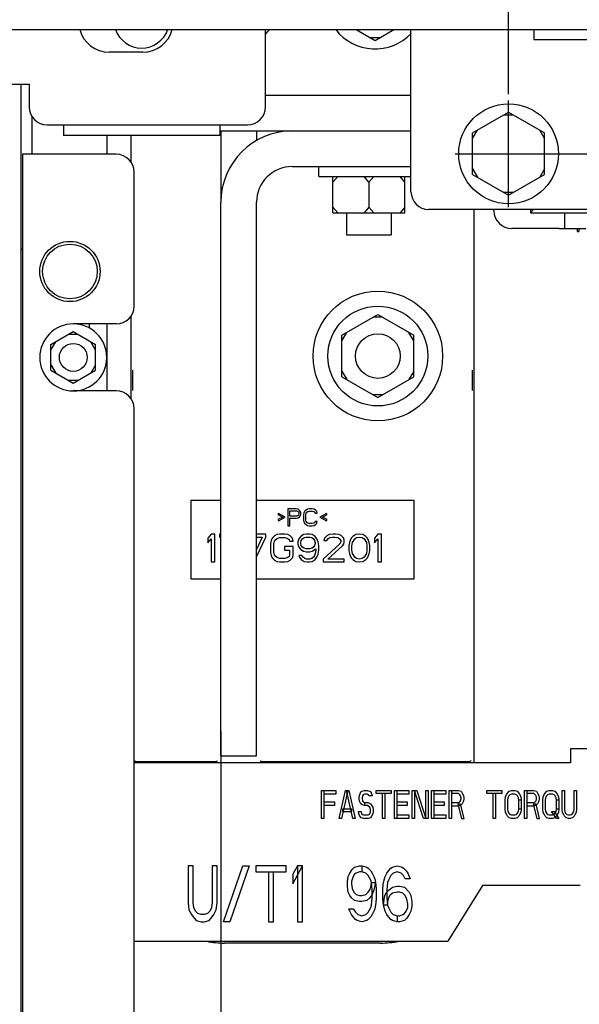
# Paper-space layout 'SUBMITTAL_E3H_2_2' of a CAD drawing. Header units: millimetres. Extents: x 0 to 841, y 0 to 594.
# Tile 25 of 58: x 381 to 412, y 300 to 353. Entities that reach past the tile are written whole.
import ezdxf

# ---------------------------------------------------------------- set-up
doc = ezdxf.new("R2010")
doc.units = ezdxf.units.MM
doc.header["$LTSCALE"] = 46.255
doc.linetypes.add('CENTER', pattern=[0.6, 0.375, -0.075, 0.075, -0.075])
doc.layers.get('0').update_dxf_attribs({"linetype": 'CONTINUOUS'})
for name, color, linetype in [('002___PRT_ALL_AXES', 7, 'CONTINUOUS'), ('02___PRT_ALL_AXES', 7, 'CONTINUOUS'), ('DEFAULT_1', 7, 'CENTER'), ('DRAFTS', 7, 'CONTINUOUS'), ('ROUNDS', 7, 'CONTINUOUS')]:
    doc.layers.add(name, color=color, linetype=linetype)
doc.styles.get("Standard").update_dxf_attribs({"font": 'txt', "width": 0.725})
doc.dimstyles.new('DIMSTYLE_3', dxfattribs={"dimtxt": 3.5, "dimasz": 4.8, "dimexe": 3.2, "dimexo": 1.6, "dimgap": 0.875, "dimtad": 0, "dimtih": 1, "dimtoh": 1, "dimdec": 1, "dimzin": 0, "dimdsep": 46, "dimtxsty": 'STANDARD', "dimblk": 'CLOSED', "dimblk1": 'CLOSED', "dimblk2": 'CLOSED', "dimcen": 0.09, "dimadec": 0, "dimazin": 0, "dimtp": 0.4, "dimtm": 0.4, "dimtfac": 1, "dimtdec": 1, "dimtofl": 0, "dimtmove": 0, "dimatfit": 3, "dimldrblk": 'CLOSED', "dimfxl": 1, "dimtolj": 1, "dimtzin": 0, "dimarcsym": 0})

# ---------------------------------------------------------------- blocks, each defined once
blk = doc.blocks.new('*D43')
at = {"color": 2, "linetype": 'CONTINUOUS'}
blk.add_line((392.283, 314.372), (392.283, 262.02), dxfattribs=at)
at = {"color": 2, "linetype": 'CONTINUOUS', "insert": (390.533, 260.27), "char_height": 3.5, "width": 15.225, "attachment_point": 3, "rotation": 90, "line_spacing_factor": 0.9}
blk.add_mtext('284\\P[11.2]', dxfattribs=at)
blk = doc.blocks.new('_CLOSED')
at = {"color": 0, "linetype": 'BYBLOCK'}
for p, q in [((0, 0), (-1, 0.167)), ((-1, 0.167), (-1, -0.167)), ((-1, -0.167), (0, 0)), ((-1, 0), (0, 0))]:
    blk.add_line(p, q, dxfattribs=at)
blk = doc.blocks.new('*D54')
at = {"color": 2, "linetype": 'CONTINUOUS'}
blk.add_line((407.761, 348.642), (407.761, 362.951), dxfattribs=at)
at = {"color": 2, "linetype": 'CONTINUOUS', "insert": (406.011, 364.701), "char_height": 3.5, "width": 15.225, "attachment_point": 1, "rotation": 90, "line_spacing_factor": 0.9}
blk.add_mtext('336\\P[13.2]', dxfattribs=at)

psp = doc.layouts.new('SUBMITTAL_E3H_2_2')

# ---------------------------------------------------------------- linework, layer by layer
at = {"color": 3, "linetype": 'CONTINUOUS'}
for p, q in [((307.069, 352.117), (459.229, 352.117)), ((394.203, 346.672), (394.203, 346.132)), ((381.619, 345.414), (381.619, 284.604)), ((382.519, 345.414), (381.619, 345.414))]:
    psp.add_line(p, q, dxfattribs=at)
at = {"color": 7, "linetype": 'CONTINUOUS'}
for p, q in [((399.566, 352.117), (400.579, 351.532)), ((400.579, 351.532), (401.592, 352.117)), ((402.511, 343.402), (402.511, 352.117)), ((409.111, 352.117), (409.111, 351.589)), ((400.838, 351.682), (400.319, 351.682)), ((409.111, 351.589), (439.994, 351.589)), ((388.084, 350.902), (386.284, 350.902)), ((379.099, 349.192), (381.979, 349.192)), ((381.544, 280.014), (381.544, 349.192)), ((382.144, 345.414), (382.144, 347.434)), ((405.826, 346.559), (407.761, 347.676)), ((408.021, 347.526), (407.501, 347.526)), ((407.761, 347.676), (409.696, 346.559)), ((392.283, 346.672), (392.283, 342.832)), ((405.826, 346.259), (406.086, 346.709)), ((405.826, 344.325), (405.826, 346.559)), ((409.696, 346.259), (409.436, 346.709)), ((409.696, 344.325), (409.696, 346.559)), ((397.564, 344.212), (397.564, 344.752)), ((397.564, 344.212), (402.511, 344.212)), ((398.314, 343.912), (398.573, 344.212)), ((398.314, 342.262), (398.314, 344.212)), ((400.249, 343.912), (399.989, 344.212)), ((400.249, 343.912), (400.508, 344.212)), ((402.184, 343.912), (401.924, 344.212)), ((402.184, 342.262), (402.184, 344.212)), ((405.826, 344.625), (406.086, 344.175)), ((405.826, 344.325), (407.761, 343.208)), ((407.761, 343.208), (409.696, 344.325)), ((409.696, 344.625), (409.436, 344.175)), ((400.249, 343.912), (400.249, 342.562)), ((408.021, 343.358), (407.501, 343.358)), ((398.314, 342.562), (398.573, 342.262)), ((400.249, 342.562), (399.989, 342.262)), ((400.249, 342.562), (400.508, 342.262)), ((402.184, 342.562), (401.924, 342.262)), ((398.314, 342.262), (402.184, 342.262)), ((424.051, 342.442), (403.471, 342.442)), ((408.943, 342.442), (408.943, 342.274)), ((409.109, 342.44), (408.943, 342.274)), ((408.943, 342.274), (445.279, 342.274)), ((410.779, 341.422), (410.779, 342.274)), ((410.479, 341.422), (411.919, 341.422)), ((381.544, 340.314), (381.619, 340.314)), ((398.794, 335.684), (400.729, 336.801)), ((400.729, 336.801), (402.664, 335.684)), ((385.207, 336.292), (385.208, 336.071)), ((400.988, 336.651), (400.469, 336.651)), ((383.149, 335.185), (384.349, 335.878)), ((384.608, 335.728), (384.089, 335.728)), ((384.349, 335.878), (385.549, 335.185)), ((398.794, 335.384), (399.053, 335.834)), ((398.794, 333.449), (398.794, 335.684)), ((402.664, 335.384), (402.404, 335.834)), ((402.664, 333.449), (402.664, 335.684)), ((383.149, 334.885), (383.408, 335.335)), ((383.149, 333.799), (383.149, 335.185)), ((385.549, 334.885), (385.289, 335.335)), ((385.549, 333.799), (385.549, 335.185)), ((383.149, 334.099), (383.408, 333.649)), ((385.549, 334.099), (385.289, 333.649)), ((383.149, 333.799), (384.349, 333.106)), ((384.349, 333.106), (385.549, 333.799)), ((398.794, 333.749), (399.053, 333.299)), ((402.664, 333.749), (402.404, 333.299)), ((384.608, 333.256), (384.089, 333.256)), ((398.794, 333.449), (400.729, 332.332)), ((400.729, 332.332), (402.664, 333.449)), ((400.988, 332.482), (400.469, 332.482)), ((390.679, 326.793), (390.679, 322.593)), ((392.283, 326.793), (390.679, 326.793)), ((402.679, 326.793), (394.203, 326.793)), ((402.679, 322.593), (402.679, 326.793)), ((395.891, 326.343), (395.891, 325.443)), ((396.341, 326.343), (395.891, 326.343)), ((396.004, 325.96), (396.004, 326.247)), ((396.004, 326.247), (396.36, 326.247)), ((396.435, 326.324), (396.341, 326.343)), ((396.36, 326.247), (396.416, 326.228)), ((396.416, 326.228), (396.454, 326.19)), ((396.51, 326.266), (396.435, 326.324)), ((396.454, 326.19), (396.472, 326.132)), ((396.566, 326.19), (396.51, 326.266)), ((396.585, 326.132), (396.566, 326.19)), ((396.791, 326.209), (396.754, 326.132)), ((396.866, 326.285), (396.791, 326.209)), ((396.941, 326.324), (396.866, 326.285)), ((396.866, 326.113), (396.904, 326.17)), ((396.904, 326.17), (396.96, 326.209)), ((397.035, 326.343), (396.941, 326.324)), ((396.96, 326.209), (397.035, 326.228)), ((397.204, 326.343), (397.035, 326.343)), ((397.035, 326.228), (397.204, 326.228)), ((397.297, 326.324), (397.204, 326.343)), ((397.204, 326.228), (397.279, 326.209)), ((397.279, 326.209), (397.335, 326.17)), ((397.372, 326.285), (397.297, 326.324)), ((397.335, 326.17), (397.354, 326.113)), ((397.447, 326.209), (397.372, 326.285)), ((397.466, 326.113), (397.447, 326.209)), ((395.385, 326.094), (395.347, 326.036)), ((395.347, 326.036), (395.61, 325.902)), ((395.61, 325.902), (395.347, 325.768)), ((395.347, 325.768), (395.385, 325.711)), ((395.741, 325.902), (395.385, 326.094)), ((395.385, 325.711), (395.741, 325.902)), ((396.36, 325.96), (396.004, 325.96)), ((396.004, 325.443), (396.004, 325.845)), ((396.004, 325.845), (396.341, 325.845)), ((396.341, 325.845), (396.435, 325.864)), ((396.416, 325.979), (396.36, 325.96)), ((396.454, 326.017), (396.416, 325.979)), ((396.435, 325.864), (396.51, 325.922)), ((396.472, 326.075), (396.454, 326.017)), ((396.472, 326.132), (396.472, 326.075)), ((396.51, 325.922), (396.566, 325.998)), ((396.566, 325.998), (396.585, 326.056)), ((396.585, 326.056), (396.585, 326.132)), ((396.754, 326.132), (396.735, 326.036)), ((396.735, 326.036), (396.735, 325.749)), ((396.735, 325.749), (396.754, 325.653)), ((396.754, 325.653), (396.791, 325.577)), ((396.847, 326.036), (396.866, 326.113)), ((396.847, 325.749), (396.847, 326.036)), ((396.866, 325.673), (396.847, 325.749)), ((396.904, 325.615), (396.866, 325.673)), ((396.96, 325.577), (396.904, 325.615)), ((397.335, 325.615), (397.279, 325.577)), ((397.354, 325.673), (397.335, 325.615)), ((397.354, 326.113), (397.466, 326.113)), ((397.466, 325.673), (397.354, 325.673)), ((397.447, 325.577), (397.466, 325.673)), ((397.972, 326.094), (397.616, 325.902)), ((397.616, 325.902), (397.972, 325.711)), ((397.747, 325.902), (398.01, 326.036)), ((398.01, 325.768), (397.747, 325.902)), ((398.01, 326.036), (397.972, 326.094)), ((397.972, 325.711), (398.01, 325.768)), ((395.891, 325.443), (396.004, 325.443)), ((396.791, 325.577), (396.866, 325.5)), ((396.866, 325.5), (396.941, 325.462)), ((396.941, 325.462), (397.035, 325.443)), ((397.035, 325.558), (396.96, 325.577)), ((397.204, 325.558), (397.035, 325.558)), ((397.035, 325.443), (397.204, 325.443)), ((397.279, 325.577), (397.204, 325.558)), ((397.204, 325.443), (397.297, 325.462)), ((397.297, 325.462), (397.372, 325.5)), ((397.372, 325.5), (397.447, 325.577)), ((391.766, 324.993), (391.579, 324.769)), ((391.579, 324.769), (391.579, 324.514)), ((391.579, 324.514), (391.766, 324.737)), ((391.954, 324.993), (391.766, 324.993)), ((391.766, 324.737), (391.766, 323.493)), ((391.954, 323.493), (391.954, 324.993)), ((392.204, 324.993), (392.204, 324.833)), ((392.283, 324.993), (392.204, 324.993)), ((392.204, 324.833), (392.283, 324.833)), ((394.704, 324.993), (394.203, 324.993)), ((394.516, 324.833), (394.203, 324.163)), ((394.203, 324.833), (394.516, 324.833)), ((394.206, 323.766), (394.704, 324.833)), ((394.704, 324.833), (394.704, 324.993)), ((394.985, 324.642), (394.954, 324.482)), ((395.047, 324.769), (394.985, 324.642)), ((395.172, 324.897), (395.047, 324.769)), ((395.141, 324.482), (395.172, 324.61)), ((395.297, 324.961), (395.172, 324.897)), ((395.172, 324.61), (395.235, 324.706)), ((395.235, 324.706), (395.329, 324.769)), ((395.454, 324.993), (395.297, 324.961)), ((395.329, 324.769), (395.454, 324.801)), ((395.735, 324.993), (395.454, 324.993)), ((395.454, 324.801), (395.735, 324.801)), ((395.891, 324.961), (395.735, 324.993)), ((395.735, 324.801), (395.86, 324.769)), ((395.86, 324.769), (395.954, 324.706)), ((396.016, 324.897), (395.891, 324.961)), ((395.954, 324.706), (395.985, 324.61)), ((395.985, 324.61), (396.172, 324.61)), ((396.141, 324.769), (396.016, 324.897)), ((396.172, 324.61), (396.141, 324.769)), ((396.485, 324.737), (396.422, 324.578)), ((396.422, 324.578), (396.422, 324.45)), ((396.579, 324.865), (396.485, 324.737)), ((396.735, 324.961), (396.579, 324.865)), ((396.579, 324.546), (396.61, 324.642)), ((396.61, 324.642), (396.672, 324.737)), ((396.672, 324.737), (396.766, 324.801)), ((396.891, 324.993), (396.735, 324.961)), ((396.766, 324.801), (396.86, 324.833)), ((396.86, 324.833), (397.079, 324.833)), ((397.047, 324.993), (396.891, 324.993)), ((397.204, 324.961), (397.047, 324.993)), ((397.079, 324.833), (397.172, 324.801)), ((397.172, 324.801), (397.266, 324.737)), ((397.36, 324.865), (397.204, 324.961)), ((397.266, 324.737), (397.329, 324.642)), ((397.329, 324.642), (397.36, 324.546)), ((397.454, 324.737), (397.36, 324.865)), ((397.516, 324.578), (397.454, 324.737)), ((397.547, 324.355), (397.516, 324.578)), ((397.86, 324.769), (397.829, 324.642)), ((397.829, 324.642), (397.985, 324.642)), ((397.985, 324.897), (397.86, 324.769)), ((398.11, 324.961), (397.985, 324.897)), ((397.985, 324.642), (398.047, 324.737)), ((398.047, 324.737), (398.141, 324.801)), ((398.329, 324.993), (398.11, 324.961)), ((398.141, 324.801), (398.297, 324.833)), ((398.297, 324.833), (398.422, 324.833)), ((398.454, 324.993), (398.329, 324.993)), ((398.422, 324.833), (398.579, 324.801)), ((398.641, 324.961), (398.454, 324.993)), ((398.579, 324.801), (398.672, 324.737)), ((398.766, 324.897), (398.641, 324.961)), ((398.672, 324.737), (398.735, 324.642)), ((398.735, 324.578), (398.672, 324.45)), ((398.735, 324.642), (398.735, 324.578)), ((398.891, 324.769), (398.766, 324.897)), ((398.922, 324.642), (398.891, 324.769)), ((398.891, 324.45), (398.922, 324.578)), ((398.922, 324.578), (398.922, 324.642)), ((399.235, 324.642), (399.204, 324.546)), ((399.297, 324.769), (399.235, 324.642)), ((399.391, 324.865), (399.297, 324.769)), ((399.36, 324.546), (399.485, 324.737)), ((399.547, 324.961), (399.391, 324.865)), ((399.485, 324.737), (399.579, 324.801)), ((399.735, 324.993), (399.547, 324.961)), ((399.579, 324.801), (399.735, 324.833)), ((399.922, 324.961), (399.735, 324.993)), ((399.735, 324.833), (399.891, 324.801)), ((399.891, 324.801), (399.985, 324.737)), ((400.079, 324.865), (399.922, 324.961)), ((399.985, 324.737), (400.11, 324.546)), ((400.172, 324.769), (400.079, 324.865)), ((400.235, 324.642), (400.172, 324.769)), ((400.266, 324.546), (400.235, 324.642)), ((400.735, 324.993), (400.547, 324.769)), ((400.547, 324.769), (400.547, 324.514)), ((400.547, 324.514), (400.735, 324.737)), ((400.922, 324.993), (400.735, 324.993)), ((400.735, 324.737), (400.735, 323.493)), ((400.922, 323.493), (400.922, 324.993)), ((394.954, 324.482), (394.954, 324.003)), ((395.141, 324.003), (395.141, 324.482)), ((395.704, 324.323), (395.704, 324.131)), ((396.172, 324.323), (395.704, 324.323)), ((395.704, 324.131), (395.985, 324.131)), ((395.985, 324.131), (395.985, 323.876)), ((396.172, 323.844), (396.172, 324.323)), ((396.422, 324.45), (396.485, 324.291)), ((396.485, 324.291), (396.579, 324.163)), ((396.579, 324.482), (396.579, 324.546)), ((396.61, 324.386), (396.579, 324.482)), ((396.579, 324.163), (396.735, 324.067)), ((396.672, 324.291), (396.61, 324.386)), ((396.766, 324.227), (396.672, 324.291)), ((396.735, 324.067), (396.891, 324.035)), ((396.86, 324.195), (396.766, 324.227)), ((397.079, 324.195), (396.86, 324.195)), ((396.891, 324.035), (397.047, 324.035)), ((397.047, 324.035), (397.204, 324.067)), ((397.172, 324.227), (397.079, 324.195)), ((397.266, 324.291), (397.172, 324.227)), ((397.204, 324.067), (397.391, 324.195)), ((397.329, 324.386), (397.266, 324.291)), ((397.36, 324.482), (397.329, 324.386)), ((397.36, 324.546), (397.36, 324.482)), ((397.391, 324.131), (397.36, 323.94)), ((397.391, 324.195), (397.391, 324.131)), ((397.516, 323.908), (397.547, 324.131)), ((397.547, 324.131), (397.547, 324.355)), ((398.672, 324.45), (397.797, 323.652)), ((398.047, 323.652), (398.829, 324.355)), ((398.829, 324.355), (398.891, 324.45)), ((399.204, 324.546), (399.172, 324.386)), ((399.172, 324.386), (399.172, 324.099)), ((399.172, 324.099), (399.204, 323.94)), ((399.329, 324.355), (399.36, 324.546)), ((399.329, 324.131), (399.329, 324.355)), ((399.36, 323.94), (399.329, 324.131)), ((400.11, 324.546), (400.141, 324.355)), ((400.141, 324.131), (400.11, 323.94)), ((400.141, 324.355), (400.141, 324.131)), ((400.297, 324.386), (400.266, 324.546)), ((400.266, 323.94), (400.297, 324.099)), ((400.297, 324.099), (400.297, 324.386)), ((391.766, 323.493), (391.954, 323.493)), ((394.954, 324.003), (394.985, 323.844)), ((394.985, 323.844), (395.047, 323.716)), ((395.047, 323.716), (395.172, 323.589)), ((395.172, 323.876), (395.141, 324.003)), ((395.235, 323.78), (395.172, 323.876)), ((395.172, 323.589), (395.297, 323.525)), ((395.329, 323.716), (395.235, 323.78)), ((395.297, 323.525), (395.454, 323.493)), ((395.454, 323.684), (395.329, 323.716)), ((395.735, 323.684), (395.454, 323.684)), ((395.454, 323.493), (395.735, 323.493)), ((395.86, 323.716), (395.735, 323.684)), ((395.735, 323.493), (395.891, 323.525)), ((395.954, 323.78), (395.86, 323.716)), ((395.891, 323.525), (396.016, 323.589)), ((395.985, 323.876), (395.954, 323.78)), ((396.016, 323.589), (396.141, 323.716)), ((396.141, 323.716), (396.172, 323.844)), ((396.485, 323.844), (396.516, 323.748)), ((396.641, 323.844), (396.485, 323.844)), ((396.516, 323.748), (396.61, 323.62)), ((396.61, 323.62), (396.766, 323.525)), ((396.704, 323.748), (396.641, 323.844)), ((396.797, 323.684), (396.704, 323.748)), ((396.766, 323.525), (396.922, 323.493)), ((396.891, 323.652), (396.797, 323.684)), ((397.079, 323.652), (396.891, 323.652)), ((396.922, 323.493), (397.047, 323.493)), ((397.047, 323.493), (397.204, 323.525)), ((397.172, 323.684), (397.079, 323.652)), ((397.266, 323.748), (397.172, 323.684)), ((397.204, 323.525), (397.36, 323.62)), ((397.329, 323.844), (397.266, 323.748)), ((397.36, 323.94), (397.329, 323.844)), ((397.36, 323.62), (397.454, 323.748)), ((397.454, 323.748), (397.516, 323.908)), ((397.797, 323.652), (397.797, 323.493)), ((397.797, 323.493), (398.922, 323.493)), ((398.922, 323.652), (398.047, 323.652)), ((398.922, 323.493), (398.922, 323.652)), ((399.204, 323.94), (399.235, 323.844)), ((399.235, 323.844), (399.297, 323.716)), ((399.297, 323.716), (399.391, 323.62)), ((399.485, 323.748), (399.36, 323.94)), ((399.391, 323.62), (399.547, 323.525)), ((399.579, 323.684), (399.485, 323.748)), ((399.547, 323.525), (399.735, 323.493)), ((399.735, 323.652), (399.579, 323.684)), ((399.891, 323.684), (399.735, 323.652)), ((399.735, 323.493), (399.922, 323.525)), ((399.985, 323.748), (399.891, 323.684)), ((399.922, 323.525), (400.079, 323.62)), ((400.11, 323.94), (399.985, 323.748)), ((400.079, 323.62), (400.172, 323.716)), ((400.172, 323.716), (400.235, 323.844)), ((400.235, 323.844), (400.266, 323.94)), ((400.735, 323.493), (400.922, 323.493)), ((390.679, 322.593), (392.283, 322.593)), ((394.203, 322.593), (402.679, 322.593)), ((411.089, 313.447), (411.089, 312.697)), ((412.289, 313.447), (411.089, 313.447)), ((411.089, 312.697), (387.619, 312.697)), ((397.699, 309.697), (397.699, 311.197)), ((397.699, 311.197), (398.475, 311.197)), ((397.828, 311.197), (397.828, 309.697)), ((398.475, 311.005), (397.828, 311.005)), ((398.475, 311.197), (398.475, 311.005)), ((398.648, 309.697), (398.993, 311.197)), ((399.122, 311.197), (398.777, 309.697)), ((398.993, 311.197), (399.165, 311.197)), ((399.381, 309.697), (399.036, 311.197)), ((399.165, 311.197), (399.51, 309.697)), ((399.726, 310.814), (399.747, 310.942)), ((399.726, 310.75), (399.726, 310.814)), ((399.747, 310.942), (399.812, 311.133)), ((399.812, 311.133), (399.877, 311.165)), ((399.877, 311.165), (400.006, 311.197)), ((399.898, 310.91), (399.877, 310.814)), ((399.877, 310.814), (399.877, 310.75)), ((399.941, 310.974), (399.898, 310.91)), ((400.006, 311.005), (399.941, 310.974)), ((400.006, 311.197), (400.157, 311.197)), ((400.157, 311.005), (400.006, 311.005)), ((400.157, 311.197), (400.286, 311.165)), ((400.222, 310.974), (400.157, 311.005)), ((400.243, 310.91), (400.222, 310.974)), ((400.416, 310.91), (400.243, 310.91)), ((400.286, 311.165), (400.351, 311.133)), ((400.351, 311.133), (400.416, 310.942)), ((400.416, 310.942), (400.416, 310.91)), ((400.631, 311.037), (400.631, 311.197)), ((400.631, 311.197), (401.451, 311.197)), ((401.451, 311.037), (400.631, 311.037)), ((400.976, 309.697), (400.976, 311.037)), ((401.106, 311.037), (401.106, 309.697)), ((401.451, 311.197), (401.451, 311.037)), ((401.623, 309.697), (401.623, 311.197)), ((401.623, 311.197), (402.399, 311.197)), ((401.753, 311.197), (401.753, 309.697)), ((402.399, 311.005), (401.753, 311.005)), ((402.399, 311.197), (402.399, 311.005)), ((402.572, 309.697), (402.572, 311.197)), ((402.572, 311.197), (402.831, 311.197)), ((402.701, 311.197), (402.701, 309.697)), ((403.176, 309.697), (402.701, 311.197)), ((402.831, 311.197), (403.305, 309.697)), ((403.305, 309.697), (403.305, 311.197)), ((403.305, 311.197), (403.434, 311.197)), ((403.434, 311.197), (403.434, 309.697)), ((403.607, 309.697), (403.607, 311.197)), ((403.607, 311.197), (404.383, 311.197)), ((403.736, 311.197), (403.736, 309.697)), ((404.383, 311.005), (403.736, 311.005)), ((404.383, 311.197), (404.383, 311.005)), ((404.556, 309.697), (404.556, 311.197)), ((404.556, 311.197), (405.073, 311.197)), ((404.685, 311.197), (404.685, 309.697)), ((405.073, 311.037), (404.685, 311.037)), ((405.073, 311.197), (405.203, 311.165)), ((405.138, 310.974), (405.073, 311.037)), ((405.181, 310.91), (405.138, 310.974)), ((405.203, 310.814), (405.181, 310.91)), ((405.203, 311.165), (405.267, 311.069)), ((405.203, 310.75), (405.203, 310.814)), ((405.267, 311.069), (405.332, 310.942)), ((405.332, 310.942), (405.353, 310.814)), ((405.353, 310.814), (405.353, 310.75)), ((406.583, 311.037), (406.583, 311.197)), ((406.583, 311.197), (407.402, 311.197)), ((407.402, 311.037), (406.583, 311.037)), ((406.928, 309.697), (406.928, 311.037)), ((407.057, 311.037), (407.057, 309.697)), ((407.402, 311.197), (407.402, 311.037)), ((407.574, 310.686), (407.596, 310.878)), ((407.596, 310.878), (407.661, 311.005)), ((407.661, 311.005), (407.704, 311.069)), ((407.704, 311.069), (407.79, 311.165)), ((407.725, 310.814), (407.704, 310.686)), ((407.768, 310.91), (407.725, 310.814)), ((407.833, 310.974), (407.768, 310.91)), ((407.79, 311.165), (407.919, 311.197)), ((407.919, 311.005), (407.833, 310.974)), ((407.919, 311.197), (408.092, 311.197)), ((408.092, 311.005), (407.919, 311.005)), ((408.092, 311.197), (408.221, 311.165)), ((408.178, 310.974), (408.092, 311.005)), ((408.243, 310.91), (408.178, 310.974)), ((408.221, 311.165), (408.308, 311.069)), ((408.286, 310.814), (408.243, 310.91)), ((408.308, 310.686), (408.286, 310.814)), ((408.308, 311.069), (408.351, 311.005)), ((408.351, 311.005), (408.415, 310.878)), ((408.415, 310.878), (408.437, 310.686)), ((408.609, 309.697), (408.609, 311.197)), ((408.609, 311.197), (409.127, 311.197)), ((408.739, 311.197), (408.739, 309.697)), ((409.127, 311.037), (408.739, 311.037)), ((409.127, 311.197), (409.256, 311.165)), ((409.192, 310.974), (409.127, 311.037)), ((409.235, 310.91), (409.192, 310.974)), ((409.256, 310.814), (409.235, 310.91)), ((409.256, 311.165), (409.321, 311.069)), ((409.256, 310.75), (409.256, 310.814)), ((409.321, 311.069), (409.386, 310.942)), ((409.386, 310.942), (409.407, 310.814)), ((409.407, 310.814), (409.407, 310.75)), ((409.601, 310.686), (409.623, 310.878)), ((409.623, 310.878), (409.688, 311.005)), ((409.688, 311.005), (409.731, 311.069)), ((409.731, 311.069), (409.817, 311.165)), ((409.752, 310.814), (409.731, 310.686)), ((409.795, 310.91), (409.752, 310.814)), ((409.86, 310.974), (409.795, 310.91)), ((409.817, 311.165), (409.946, 311.197)), ((409.946, 311.005), (409.86, 310.974)), ((409.946, 311.197), (410.119, 311.197)), ((410.119, 311.005), (409.946, 311.005)), ((410.119, 311.197), (410.248, 311.165)), ((410.205, 310.974), (410.119, 311.005)), ((410.27, 310.91), (410.205, 310.974)), ((410.248, 311.165), (410.334, 311.069)), ((410.313, 310.814), (410.27, 310.91)), ((410.334, 310.686), (410.313, 310.814)), ((410.334, 311.069), (410.378, 311.005)), ((410.378, 311.005), (410.442, 310.878)), ((410.442, 310.878), (410.464, 310.686)), ((410.636, 310.208), (410.636, 311.197)), ((410.636, 311.197), (410.766, 311.197)), ((410.766, 311.197), (410.766, 310.208)), ((411.283, 310.208), (411.283, 311.197)), ((411.283, 311.197), (411.413, 311.197)), ((411.413, 311.197), (411.413, 310.208)), ((397.828, 310.591), (398.389, 310.591)), ((398.389, 310.399), (397.828, 310.399)), ((398.389, 310.591), (398.389, 310.399)), ((399.747, 310.622), (399.726, 310.75)), ((399.812, 310.495), (399.747, 310.622)), ((399.877, 310.431), (399.812, 310.495)), ((399.877, 310.75), (399.898, 310.654)), ((400.006, 310.399), (399.877, 310.431)), ((399.898, 310.654), (399.941, 310.591)), ((399.941, 310.591), (400.006, 310.559)), ((400.006, 310.559), (400.006, 310.399)), ((400.006, 310.559), (400.2, 310.559)), ((400.178, 310.399), (400.006, 310.399)), ((400.308, 310.271), (400.178, 310.399)), ((400.2, 310.559), (400.329, 310.495)), ((400.329, 310.176), (400.308, 310.271)), ((400.329, 310.495), (400.459, 310.303)), ((400.459, 310.303), (400.48, 310.176)), ((401.753, 310.591), (402.313, 310.591)), ((402.313, 310.399), (401.753, 310.399)), ((402.313, 310.591), (402.313, 310.399)), ((403.736, 310.591), (404.297, 310.591)), ((404.297, 310.399), (403.736, 310.399)), ((404.297, 310.591), (404.297, 310.399)), ((404.685, 310.559), (405.073, 310.559)), ((405.073, 310.367), (404.685, 310.367)), ((405.03, 310.463), (405.224, 309.697)), ((405.181, 310.463), (405.03, 310.463)), ((405.073, 310.559), (405.138, 310.591)), ((405.203, 310.431), (405.073, 310.367)), ((405.138, 310.591), (405.181, 310.654)), ((405.181, 310.654), (405.203, 310.75)), ((405.375, 309.697), (405.181, 310.463)), ((405.267, 310.495), (405.203, 310.431)), ((405.332, 310.622), (405.267, 310.495)), ((405.353, 310.75), (405.332, 310.622)), ((407.574, 310.208), (407.574, 310.686)), ((407.704, 310.686), (407.704, 310.208)), ((408.308, 310.208), (408.308, 310.686)), ((408.437, 310.686), (408.308, 310.686)), ((408.437, 310.686), (408.437, 310.208)), ((408.739, 310.559), (409.127, 310.559)), ((409.127, 310.367), (408.739, 310.367)), ((409.084, 310.463), (409.278, 309.697)), ((409.235, 310.463), (409.084, 310.463)), ((409.127, 310.559), (409.192, 310.591)), ((409.256, 310.431), (409.127, 310.367)), ((409.192, 310.591), (409.235, 310.654)), ((409.235, 310.654), (409.256, 310.75)), ((409.429, 309.697), (409.235, 310.463)), ((409.321, 310.495), (409.256, 310.431)), ((409.386, 310.622), (409.321, 310.495)), ((409.407, 310.75), (409.386, 310.622)), ((409.601, 310.208), (409.601, 310.686)), ((409.731, 310.686), (409.731, 310.208)), ((410.334, 310.208), (410.334, 310.686)), ((410.464, 310.686), (410.334, 310.686)), ((410.464, 310.686), (410.464, 310.208)), ((398.82, 310.208), (398.82, 310.08)), ((399.338, 310.208), (398.82, 310.208)), ((398.82, 310.08), (399.338, 310.08)), ((399.338, 310.08), (399.338, 310.208)), ((399.704, 309.952), (399.683, 310.08)), ((399.683, 310.08), (399.833, 310.08)), ((399.769, 309.825), (399.704, 309.952)), ((399.833, 309.729), (399.769, 309.825)), ((399.833, 310.08), (399.855, 309.952)), ((399.963, 309.697), (399.833, 309.729)), ((399.855, 309.952), (399.898, 309.92)), ((399.898, 309.92), (399.963, 309.888)), ((399.963, 309.888), (400.2, 309.888)), ((400.2, 309.888), (400.265, 309.92)), ((400.329, 309.729), (400.2, 309.697)), ((400.265, 309.92), (400.308, 309.984)), ((400.308, 309.984), (400.329, 310.08)), ((400.329, 310.08), (400.329, 310.176)), ((400.394, 309.825), (400.329, 309.729)), ((400.459, 309.952), (400.394, 309.825)), ((400.48, 310.08), (400.459, 309.952)), ((400.48, 310.176), (400.48, 310.08)), ((401.753, 309.888), (402.399, 309.888)), ((402.399, 309.888), (402.399, 309.697)), ((403.736, 309.888), (404.383, 309.888)), ((404.383, 309.888), (404.383, 309.697)), ((407.596, 310.016), (407.574, 310.208)), ((407.661, 309.888), (407.596, 310.016)), ((407.704, 309.825), (407.661, 309.888)), ((407.704, 310.208), (407.725, 310.08)), ((407.79, 309.729), (407.704, 309.825)), ((407.725, 310.08), (407.768, 309.984)), ((407.768, 309.984), (407.833, 309.92)), ((407.919, 309.697), (407.79, 309.729)), ((407.833, 309.92), (407.919, 309.888)), ((407.919, 309.888), (408.092, 309.888)), ((408.092, 309.888), (408.178, 309.92)), ((408.221, 309.729), (408.092, 309.697)), ((408.178, 309.92), (408.243, 309.984)), ((408.308, 309.825), (408.221, 309.729)), ((408.243, 309.984), (408.286, 310.08)), ((408.286, 310.08), (408.308, 310.208)), ((408.437, 310.208), (408.308, 310.208)), ((408.351, 309.888), (408.308, 309.825)), ((408.415, 310.016), (408.351, 309.888)), ((408.437, 310.208), (408.415, 310.016)), ((409.623, 310.016), (409.601, 310.208)), ((409.688, 309.888), (409.623, 310.016)), ((409.731, 309.825), (409.688, 309.888)), ((409.731, 310.208), (409.752, 310.08)), ((409.817, 309.729), (409.731, 309.825)), ((409.752, 310.08), (409.795, 309.984)), ((409.795, 309.984), (409.86, 309.92)), ((409.946, 309.697), (409.817, 309.729)), ((409.86, 309.92), (409.946, 309.888)), ((409.946, 309.888), (410.119, 309.888)), ((410.334, 309.697), (410.076, 310.08)), ((410.076, 310.08), (410.205, 310.08)), ((410.119, 309.888), (410.205, 309.92)), ((410.248, 309.729), (410.119, 309.697)), ((410.205, 310.08), (410.464, 309.697)), ((410.205, 309.92), (410.27, 309.984)), ((410.334, 309.825), (410.248, 309.729)), ((410.27, 309.984), (410.313, 310.08)), ((410.313, 310.08), (410.334, 310.208)), ((410.464, 310.208), (410.334, 310.208)), ((410.378, 309.888), (410.334, 309.825)), ((410.442, 310.016), (410.378, 309.888)), ((410.464, 310.208), (410.442, 310.016)), ((410.658, 310.016), (410.636, 310.208)), ((410.723, 309.888), (410.658, 310.016)), ((410.766, 309.825), (410.723, 309.888)), ((410.766, 310.208), (410.787, 310.08)), ((410.852, 309.729), (410.766, 309.825)), ((410.787, 310.08), (410.83, 309.984)), ((410.83, 309.984), (410.895, 309.92)), ((410.981, 309.697), (410.852, 309.729)), ((410.895, 309.92), (410.981, 309.888)), ((410.981, 309.888), (411.068, 309.888)), ((411.068, 309.888), (411.154, 309.92)), ((411.197, 309.729), (411.068, 309.697)), ((411.154, 309.92), (411.218, 309.984)), ((411.283, 309.825), (411.197, 309.729)), ((411.218, 309.984), (411.262, 310.08)), ((411.262, 310.08), (411.283, 310.208)), ((411.326, 309.888), (411.283, 309.825)), ((411.391, 310.016), (411.326, 309.888)), ((411.413, 310.208), (411.391, 310.016)), ((397.828, 309.697), (397.699, 309.697)), ((398.777, 309.697), (398.648, 309.697)), ((399.51, 309.697), (399.381, 309.697)), ((400.2, 309.697), (399.963, 309.697)), ((401.106, 309.697), (400.976, 309.697)), ((402.399, 309.697), (401.623, 309.697)), ((402.701, 309.697), (402.572, 309.697)), ((403.434, 309.697), (403.176, 309.697)), ((404.383, 309.697), (403.607, 309.697)), ((404.685, 309.697), (404.556, 309.697)), ((405.224, 309.697), (405.375, 309.697)), ((407.057, 309.697), (406.928, 309.697)), ((408.092, 309.697), (407.919, 309.697)), ((408.739, 309.697), (408.609, 309.697)), ((409.278, 309.697), (409.429, 309.697)), ((410.119, 309.697), (409.946, 309.697)), ((410.464, 309.697), (410.334, 309.697)), ((411.068, 309.697), (410.981, 309.697)), ((390.529, 307.147), (390.529, 305.168)), ((390.788, 307.147), (390.529, 307.147)), ((390.788, 305.168), (390.788, 307.147)), ((391.826, 307.147), (391.826, 305.168)), ((392.085, 307.147), (391.826, 307.147)), ((392.085, 305.168), (392.085, 307.147)), ((392.431, 304.147), (393.469, 307.147)), ((393.815, 307.147), (392.777, 304.147)), ((393.469, 307.147), (393.815, 307.147)), ((394.161, 307.147), (394.161, 306.828)), ((395.804, 307.147), (394.161, 307.147)), ((395.804, 306.828), (395.804, 307.147)), ((396.15, 306.189), (396.669, 307.147)), ((396.409, 307.147), (396.15, 306.7)), ((396.409, 307.147), (396.409, 304.147)), ((396.669, 307.147), (396.409, 307.147)), ((396.669, 304.147), (396.669, 307.147)), ((399.35, 306.955), (399.479, 307.083)), ((399.479, 307.083), (399.739, 307.147)), ((399.739, 307.147), (399.869, 307.147)), ((399.869, 307.147), (399.869, 306.828)), ((399.869, 307.147), (400.128, 307.083)), ((400.128, 307.083), (400.214, 307.019)), ((401.425, 307.019), (401.512, 307.083)), ((401.512, 307.083), (401.771, 307.147)), ((401.771, 307.147), (402.031, 307.083)), ((402.031, 307.083), (402.117, 307.019)), ((394.161, 306.828), (395.804, 306.828)), ((394.853, 306.828), (394.853, 304.147)), ((395.112, 304.147), (395.112, 306.828)), ((396.15, 306.7), (396.15, 306.189)), ((399.09, 306.317), (399.133, 306.572)), ((399.133, 306.572), (399.22, 306.764)), ((399.22, 306.764), (399.35, 306.955)), ((399.393, 306.572), (399.306, 306.317)), ((399.479, 306.7), (399.393, 306.572)), ((399.566, 306.764), (399.479, 306.7)), ((399.739, 306.828), (399.566, 306.764)), ((399.869, 306.828), (399.739, 306.828)), ((400.085, 306.764), (399.869, 306.828)), ((400.214, 306.636), (400.085, 306.764)), ((400.214, 307.019), (400.344, 306.892)), ((400.344, 306.381), (400.214, 306.636)), ((400.344, 306.892), (400.431, 306.764)), ((400.431, 306.764), (400.517, 306.572)), ((400.517, 306.572), (400.56, 306.445)), ((401.079, 306.445), (401.122, 306.572)), ((401.122, 306.572), (401.209, 306.764)), ((401.209, 306.764), (401.295, 306.892)), ((401.295, 306.892), (401.425, 307.019)), ((401.425, 306.636), (401.295, 306.381)), ((401.555, 306.764), (401.425, 306.636)), ((401.771, 306.828), (401.555, 306.764)), ((401.987, 306.764), (401.771, 306.828)), ((402.117, 306.636), (401.987, 306.764)), ((402.117, 307.019), (402.247, 306.892)), ((402.203, 306.445), (402.117, 306.636)), ((402.247, 306.892), (402.333, 306.764)), ((402.333, 306.764), (402.42, 306.572)), ((402.42, 306.572), (402.463, 306.445)), ((399.09, 306.062), (399.09, 306.317)), ((399.133, 305.743), (399.09, 306.062)), ((399.306, 306.317), (399.306, 306.189)), ((399.306, 306.189), (399.35, 305.934)), ((400.387, 306.253), (400.344, 306.381)), ((400.344, 305.998), (400.387, 306.253)), ((400.431, 305.87), (400.387, 306.253)), ((400.387, 306.253), (400.604, 306.253)), ((400.604, 306.253), (400.517, 305.87)), ((400.56, 306.445), (400.604, 306.253)), ((400.604, 306.253), (400.647, 305.934)), ((400.993, 305.934), (401.036, 306.253)), ((401.036, 306.253), (401.079, 306.445)), ((401.252, 306.253), (401.209, 305.87)), ((401.295, 306.381), (401.252, 306.253)), ((401.512, 305.998), (401.771, 306.062)), ((401.771, 306.062), (401.901, 306.062)), ((401.901, 306.062), (402.16, 305.998)), ((402.463, 306.445), (402.203, 306.445)), ((406.364, 306.097), (404.489, 303.097)), ((411.614, 306.097), (406.364, 306.097)), ((399.22, 305.551), (399.133, 305.743)), ((399.306, 305.424), (399.22, 305.551)), ((399.35, 305.934), (399.436, 305.743)), ((399.436, 305.743), (399.566, 305.615)), ((399.566, 305.615), (399.739, 305.551)), ((399.739, 305.551), (399.869, 305.551)), ((399.869, 305.551), (400.085, 305.615)), ((400.085, 305.615), (400.214, 305.743)), ((400.214, 305.743), (400.301, 305.87)), ((400.301, 305.87), (400.344, 305.998)), ((400.431, 305.615), (400.301, 305.424)), ((400.431, 305.424), (400.431, 305.87)), ((400.517, 305.87), (400.431, 305.615)), ((400.647, 305.934), (400.647, 305.36)), ((400.993, 305.36), (400.993, 305.934)), ((401.079, 305.487), (401.166, 305.679)), ((401.166, 305.679), (401.339, 305.87)), ((401.209, 305.87), (401.209, 305.424)), ((401.382, 305.551), (401.295, 305.424)), ((401.339, 305.87), (401.512, 305.998)), ((401.512, 305.679), (401.382, 305.551)), ((401.771, 305.743), (401.512, 305.679)), ((401.901, 305.743), (401.771, 305.743)), ((402.074, 305.679), (401.901, 305.743)), ((402.203, 305.551), (402.074, 305.679)), ((402.16, 305.998), (402.42, 305.743)), ((402.29, 305.36), (402.203, 305.551)), ((402.42, 305.743), (402.506, 305.551)), ((402.506, 305.551), (402.549, 305.232)), ((390.529, 305.168), (390.572, 304.785)), ((390.832, 304.913), (390.788, 305.168)), ((391.826, 305.168), (391.783, 304.913)), ((392.042, 304.785), (392.085, 305.168)), ((399.479, 305.296), (399.306, 305.424)), ((399.739, 305.232), (399.479, 305.296)), ((399.869, 305.232), (399.739, 305.232)), ((400.128, 305.296), (399.869, 305.232)), ((400.301, 305.424), (400.128, 305.296)), ((400.344, 304.913), (400.387, 305.041)), ((400.387, 305.041), (400.431, 305.424)), ((400.604, 305.041), (400.56, 304.849)), ((400.647, 305.36), (400.604, 305.041)), ((401.036, 305.041), (400.993, 305.36)), ((401.036, 305.041), (401.079, 305.487)), ((401.079, 304.849), (401.036, 305.041)), ((401.252, 305.041), (401.036, 305.041)), ((401.209, 305.424), (401.252, 305.041)), ((401.295, 305.424), (401.252, 305.232)), ((401.252, 305.232), (401.252, 305.041)), ((401.252, 305.041), (401.295, 304.913)), ((402.333, 305.104), (402.29, 305.36)), ((402.333, 304.913), (402.333, 305.104)), ((402.549, 304.977), (402.506, 304.721)), ((402.549, 305.232), (402.549, 304.977)), ((390.572, 304.785), (390.702, 304.53)), ((390.702, 304.53), (390.788, 304.402)), ((390.918, 304.721), (390.832, 304.913)), ((391.048, 304.594), (390.918, 304.721)), ((391.221, 304.53), (391.048, 304.594)), ((391.394, 304.53), (391.221, 304.53)), ((391.567, 304.594), (391.394, 304.53)), ((391.696, 304.721), (391.567, 304.594)), ((391.783, 304.913), (391.696, 304.721)), ((391.826, 304.402), (391.913, 304.53)), ((391.913, 304.53), (392.042, 304.785)), ((399.22, 304.721), (399.177, 304.849)), ((399.177, 304.849), (399.393, 304.849)), ((399.306, 304.53), (399.22, 304.721)), ((399.393, 304.402), (399.306, 304.53)), ((399.393, 304.849), (399.523, 304.658)), ((399.523, 304.658), (399.652, 304.53)), ((399.652, 304.53), (399.869, 304.466)), ((399.869, 304.466), (400.085, 304.53)), ((400.085, 304.53), (400.214, 304.658)), ((400.214, 304.658), (400.344, 304.913)), ((400.431, 304.53), (400.344, 304.402)), ((400.517, 304.721), (400.431, 304.53)), ((400.56, 304.849), (400.517, 304.721)), ((401.122, 304.721), (401.079, 304.849)), ((401.209, 304.53), (401.122, 304.721)), ((401.295, 304.402), (401.209, 304.53)), ((401.295, 304.913), (401.425, 304.658)), ((401.425, 304.658), (401.555, 304.53)), ((401.555, 304.53), (401.771, 304.466)), ((401.771, 304.466), (401.771, 304.147)), ((401.771, 304.466), (401.901, 304.466)), ((401.901, 304.466), (402.074, 304.53)), ((402.074, 304.53), (402.16, 304.594)), ((402.16, 304.594), (402.247, 304.721)), ((402.247, 304.721), (402.333, 304.913)), ((402.42, 304.53), (402.29, 304.338)), ((402.506, 304.721), (402.42, 304.53)), ((390.788, 304.402), (390.961, 304.211)), ((390.961, 304.211), (391.221, 304.147)), ((391.221, 304.147), (391.394, 304.147)), ((391.394, 304.147), (391.653, 304.211)), ((391.653, 304.211), (391.826, 304.402)), ((392.777, 304.147), (392.431, 304.147)), ((394.853, 304.147), (395.112, 304.147)), ((396.409, 304.147), (396.669, 304.147)), ((399.523, 304.275), (399.393, 304.402)), ((399.609, 304.211), (399.523, 304.275)), ((399.869, 304.147), (399.609, 304.211)), ((400.128, 304.211), (399.869, 304.147)), ((400.214, 304.275), (400.128, 304.211)), ((400.344, 304.402), (400.214, 304.275)), ((401.425, 304.275), (401.295, 304.402)), ((401.512, 304.211), (401.425, 304.275)), ((401.771, 304.147), (401.512, 304.211)), ((401.901, 304.147), (401.771, 304.147)), ((402.16, 304.211), (401.901, 304.147)), ((402.29, 304.338), (402.16, 304.211)), ((387.619, 303.097), (404.489, 303.097))]:
    psp.add_line(p, q, dxfattribs=at)
for centre, radius in [((407.761, 345.442), 2.685), ((384.169, 339.112), 1.47), ((400.729, 334.566), 3.486), ((400.729, 334.566), 2.685)]:
    psp.add_circle(centre, radius, dxfattribs=at)
for centre, radius, start, end in [((386.284, 352.552), 1.65, 195.3443, 270), ((388.084, 352.552), 1.65, 270, 344.6557), ((392.779, 353.766), 2.685, 315.328, 322.0063), ((400.579, 353.766), 2.685, 217.9085, 316.1671), ((396.123, 342.832), 3.84, 90, 180), ((403.471, 343.402), 0.96, 180, 270), ((384.349, 334.492), 1.8, 270, 90)]:
    psp.add_arc(centre, radius, start, end, dxfattribs=at)
at = {"color": 3, "linetype": 'CONTINUOUS'}
for centre, radius, end in [((396.123, 342.832), 1.92, 180), ((384.349, 334.492), 1.8, 270)]:
    psp.add_arc(centre, radius, 90, end, dxfattribs=at)
at = {"layer": '002___PRT_ALL_AXES', "color": 7, "linetype": 'CONTINUOUS'}
for p, q in [((399.049, 342.262), (399.049, 341.092)), ((401.449, 342.262), (401.449, 341.092)), ((399.049, 341.092), (401.449, 341.092))]:
    psp.add_line(p, q, dxfattribs=at)
for centre, radius in [((400.729, 334.566), 1.2), ((384.349, 334.492), 0.75)]:
    psp.add_circle(centre, radius, dxfattribs=at)
psp.add_arc((388.024, 352.627), 1.5, 199.9129, 340.0871, dxfattribs=at)
at = {"layer": '02___PRT_ALL_AXES', "color": 7, "linetype": 'CONTINUOUS'}
psp.add_circle((384.169, 339.112), 1.62, dxfattribs=at)
at = {"layer": 'DEFAULT_1', "color": 7, "linetype": 'CENTER'}
for p, q in [((407.761, 342.574), (407.761, 348.31)), ((404.893, 345.442), (449.255, 345.442))]:
    psp.add_line(p, q, dxfattribs=at)
at = {"layer": 'DRAFTS', "color": 7, "linetype": 'CONTINUOUS'}
for p, q in [((387.464, 344.961), (387.464, 346.432)), ((405.893, 342.442), (405.893, 312.697)), ((387.464, 332.239), (387.464, 336.744)), ((400.879, 303.002), (392.479, 303.002))]:
    psp.add_line(p, q, dxfattribs=at)
for centre, start, end in [((392.479, 308.016), 258.9162, 270), ((400.879, 308.016), 270, 281.0838)]:
    psp.add_arc(centre, 5.014, start, end, dxfattribs=at)
at = {"layer": 'ROUNDS', "color": 7, "linetype": 'CONTINUOUS'}
for p, q in [((394.684, 347.962), (394.684, 352.117)), ((381.979, 349.192), (381.979, 347.962)), ((394.684, 348.592), (402.511, 348.592)), ((382.939, 347.002), (393.724, 347.002)), ((383.824, 347.002), (383.824, 346.432)), ((392.224, 347.002), (392.224, 346.432)), ((392.224, 346.432), (383.824, 346.432)), ((386.149, 346.432), (386.149, 345.414)), ((396.123, 346.672), (402.511, 346.672)), ((392.28, 344.51), (392.27, 344.479)), ((392.283, 313.072), (392.283, 342.832)), ((406.969, 342.382), (406.969, 342.442)), ((410.479, 341.422), (407.929, 341.422)), ((411.469, 341.262), (411.469, 341.422)), ((411.469, 341.262), (411.544, 341.262)), ((386.149, 336.292), (386.149, 332.692)), ((387.531, 333.801), (387.53, 333.471)), ((405.827, 333.427), (405.826, 333.801)), ((387.53, 333.471), (387.529, 333.181)), ((387.529, 333.181), (387.529, 332.926)), ((405.828, 333.106), (405.827, 333.427)), ((405.828, 332.828), (405.828, 333.106)), ((387.529, 332.926), (387.529, 332.705)), ((405.828, 332.705), (405.828, 332.828)), ((394.228, 329.497), (394.203, 329.497)), ((392.283, 313.072), (394.203, 313.072)), ((387.619, 312.809), (387.658, 312.783)), ((387.63, 312.794), (387.619, 312.803)), ((387.668, 312.778), (387.63, 312.794)), ((387.658, 312.783), (387.714, 312.772)), ((387.709, 312.772), (387.668, 312.778)), ((387.714, 312.772), (392.054, 312.772)), ((392.035, 312.772), (392.072, 312.782)), ((392.062, 312.772), (392.054, 312.772)), ((392.069, 312.773), (392.062, 312.772)), ((392.078, 312.776), (392.069, 312.773)), ((392.072, 312.782), (392.085, 312.791)), ((392.08, 312.777), (392.078, 312.776)), ((394.415, 312.782), (394.405, 312.789)), ((394.412, 312.775), (394.406, 312.777)), ((394.432, 312.772), (394.412, 312.775)), ((394.452, 312.772), (394.415, 312.782)), ((394.432, 312.772), (405.643, 312.772)), ((405.648, 312.772), (405.689, 312.778)), ((405.689, 312.778), (405.727, 312.794)), ((405.727, 312.794), (405.746, 312.808))]:
    psp.add_line(p, q, dxfattribs=at)
at = {"layer": 'ROUNDS', "color": 3, "linetype": 'CONTINUOUS'}
for p, q in [((392.224, 346.672), (396.123, 346.672)), ((386.659, 345.414), (382.519, 345.414)), ((396.123, 344.752), (402.511, 344.752)), ((387.619, 337.252), (387.619, 344.454)), ((394.203, 313.072), (394.203, 342.832)), ((411.544, 341.422), (411.544, 341.262)), ((386.659, 336.292), (384.349, 336.292)), ((386.659, 332.692), (384.349, 332.692)), ((387.619, 293.604), (387.619, 331.732))]:
    psp.add_line(p, q, dxfattribs=at)
at = {"layer": 'ROUNDS', "color": 7, "linetype": 'CONTINUOUS'}
for centre, start, end in [((382.939, 347.962), 180, 270), ((393.724, 347.962), 270, 360), ((407.929, 342.382), 180, 270)]:
    psp.add_arc(centre, 0.96, start, end, dxfattribs=at)
at = {"layer": 'ROUNDS', "color": 3, "linetype": 'CONTINUOUS'}
for centre, start, end in [((386.659, 344.454), 0, 90), ((386.659, 337.252), 270, 360), ((386.659, 331.732), 0, 90)]:
    psp.add_arc(centre, 0.96, start, end, dxfattribs=at)

# ---------------------------------------------------------------- dimensions: what is measured, and where the dimension line sits
at = {"color": 2, "linetype": 'CONTINUOUS'}
for feature_location, offset, origin, text, picture, middle in [((407.761, 348.642), (0, 14.309), (407.761, 347.042), '336\\P[13.2]', '*D54', (410.386, 372.314)), ((392.283, 314.372), (0, -52.352), (392.283, 315.972), '284\\P[11.2]', '*D43', (394.908, 252.658))]:
    dim = psp.add_ordinate_dim(feature_location=feature_location, offset=offset, dtype=1, origin=origin, text=text, dimstyle='DIMSTYLE_3', dxfattribs=at)
    dim.commit()
    dim.dimension.update_dxf_attribs({"geometry": picture, "text_midpoint": middle})

doc.saveas('drawing.dxf')
